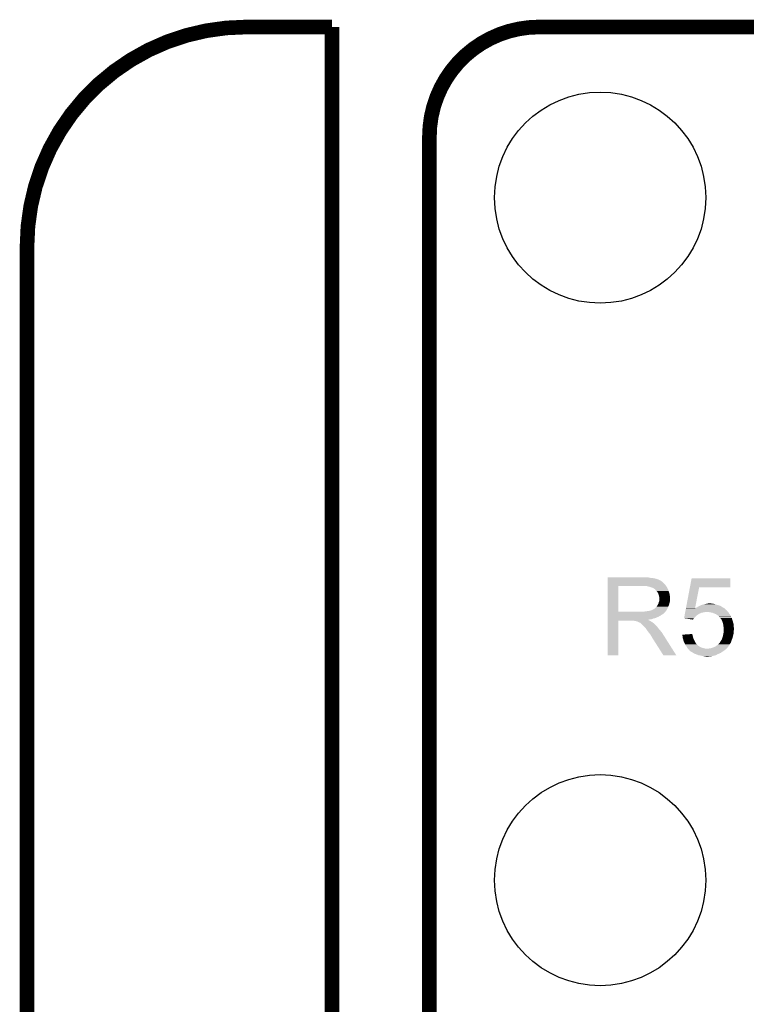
# Model space of a CAD drawing. Extents: x -1.3 to 24.2, y -3.9 to 39.2.
# Tile 23 of 34: x -1.3 to 6.2, y 28.9 to 39.2. Entities that reach past the tile are written whole.
import ezdxf

# ---------------------------------------------------------------- set-up
doc = ezdxf.new("R2010")
doc.units = 0
doc.layers.get('0').update_dxf_attribs({"linetype": 'CONTINUOUS'})
for name, color, linetype in [('PRESSURE_26_CLICK_V100_GKO', 5, 'CONTINUOUS'), ('PRESSURE_26_CLICK_V100_GTO', 14, 'CONTINUOUS'), ('PRESSURE_26_CLICK_V100_GTS', 12, 'CONTINUOUS')]:
    doc.layers.add(name, color=color, linetype=linetype)

# ---------------------------------------------------------------- blocks, each defined once
blk = doc.blocks.new('ROUND_6')
blk.add_circle((0, 0), 1.1)

msp = doc.modelspace()

# ---------------------------------------------------------------- linework, layer by layer
at = {"layer": 'PRESSURE_26_CLICK_V100_GKO', "const_width": 0.1524}
for points in [[(1.016, 39.116, 0.4142136), (-1.27, 36.83)], [(4.064, 39.116, 0.4142136), (2.921, 37.973)]]:
    msp.add_lwpolyline(points, format="xyb", dxfattribs=at)
for points in [[(1.016, 39.116), (1.905, 39.116)], [(1.905, 24.80056), (1.905, 39.116)], [(4.064, 39.116), (18.796, 39.116)], [(2.921, 25.4), (2.921, 37.973)], [(-1.27, -3.81), (-1.27, 36.83)]]:
    msp.add_lwpolyline(points, dxfattribs=at)
at = {"layer": 'PRESSURE_26_CLICK_V100_GTO'}
for points in [[(4.777762, 33.38068), (4.777764, 33.38322), (5.163822, 33.38068), (5.153662, 33.38322)], [(4.777762, 33.3756), (4.777762, 33.38068), (5.22478, 33.3756), (5.199382, 33.38068)], [(4.777762, 33.37306), (4.777762, 33.3756), (5.252722, 33.37306), (5.22478, 33.3756)], [(4.777762, 33.367978), (4.777762, 33.37306), (5.278122, 33.367978), (5.252722, 33.37306)], [(4.777762, 33.3629), (4.777762, 33.367978), (5.290822, 33.3629), (5.278122, 33.367978)], [(4.777762, 33.36034), (4.777762, 33.3629), (5.30352, 33.36034), (5.290822, 33.3629)], [(4.777762, 33.357816), (4.777762, 33.36034), (5.303538, 33.357816), (5.30352, 33.36034)], [(4.777762, 33.35528), (4.777762, 33.357816), (5.31114, 33.35528), (5.303538, 33.357816)], [(4.777762, 33.34258), (4.777762, 33.35528), (5.336538, 33.34258), (5.31114, 33.35528)], [(5.63375, 33.27654), (5.651514, 33.370496), (6.055336, 33.27654), (6.05536, 33.370496)], [(5.651514, 33.370496), (5.65152, 33.37052), (6.05536, 33.370496), (5.65152, 33.37052)], [(4.777752, 33.022562), (4.77776, 33.29176), (4.88696, 33.022562), (4.886962, 33.29176)], [(4.77776, 33.301938), (4.777762, 33.33242), (5.37972, 33.301938), (5.34924, 33.33242)], [(4.77776, 33.29178), (4.77776, 33.301938), (5.38607, 33.29178), (5.37972, 33.301938)], [(4.77776, 33.29176), (4.77776, 33.29178), (4.886962, 33.29176), (5.14096, 33.29178)], [(4.777762, 33.33242), (4.777762, 33.34258), (5.34924, 33.33242), (5.336538, 33.34258)], [(5.19938, 33.2867), (5.173982, 33.29178), (5.389246, 33.2867), (5.38607, 33.29178)], [(5.21632, 33.281618), (5.19938, 33.2867), (5.392422, 33.281618), (5.389246, 33.2867)], [(5.22478, 33.27908), (5.21632, 33.281618), (5.39496, 33.27908), (5.392422, 33.281618)], [(5.224794, 33.279076), (5.22478, 33.27908), (5.394962, 33.279076), (5.39496, 33.27908)], [(5.24256, 33.274), (5.224794, 33.279076), (5.3975, 33.274), (5.394962, 33.279076)], [(5.257802, 33.266378), (5.24256, 33.274), (5.40055, 33.266378), (5.3975, 33.274)], [(5.265414, 33.2613), (5.257802, 33.266378), (5.40258, 33.2613), (5.40055, 33.266378)], [(5.27304, 33.25621), (5.265414, 33.2613), (5.405126, 33.25621), (5.40258, 33.2613)], [(5.273046, 33.253674), (5.27304, 33.25621), (5.406394, 33.253674), (5.405126, 33.25621)], [(5.280662, 33.246058), (5.273046, 33.253674), (5.410202, 33.246058), (5.406394, 33.253674)], [(5.28828, 33.23844), (5.280662, 33.246058), (5.412378, 33.23844), (5.410202, 33.246058)], [(5.59341, 33.06318), (5.633746, 33.27652), (5.68811, 33.06318), (5.730236, 33.27652)], [(5.633746, 33.27652), (5.63375, 33.27654), (5.730236, 33.27652), (6.055336, 33.27654)], [(5.295054, 33.22828), (5.28828, 33.23844), (5.41528, 33.22828), (5.412378, 33.23844)], [(5.29844, 33.223198), (5.295054, 33.22828), (5.417186, 33.223198), (5.41528, 33.22828)], [(5.30606, 33.207958), (5.29844, 33.223198), (5.4229, 33.207958), (5.417186, 33.223198)], [(5.31114, 33.192718), (5.30606, 33.207958), (5.424594, 33.192718), (5.4229, 33.207958)], [(5.312664, 33.1851), (5.31114, 33.192718), (5.42544, 33.1851), (5.424594, 33.192718)], [(5.31368, 33.18002), (5.312664, 33.1851), (5.42595, 33.18002), (5.42544, 33.1851)], [(5.313678, 33.131758), (5.31622, 33.144458), (5.42544, 33.131758), (5.42544, 33.144458)], [(5.31622, 33.169858), (5.31368, 33.18002), (5.426966, 33.169858), (5.42595, 33.18002)], [(5.31622, 33.159702), (5.31622, 33.169858), (5.42798, 33.159702), (5.426966, 33.169858)], [(5.31622, 33.152076), (5.31622, 33.159702), (5.427978, 33.152076), (5.42798, 33.159702)], [(5.31622, 33.146996), (5.31622, 33.152076), (5.42544, 33.146996), (5.427978, 33.152076)], [(5.31622, 33.144458), (5.31622, 33.146996), (5.42544, 33.144458), (5.42544, 33.146996)], [(5.214618, 33.0327), (5.229858, 33.037778), (5.385814, 33.0327), (5.389876, 33.037778)], [(5.229858, 33.037778), (5.232396, 33.03778), (5.389876, 33.037778), (5.389878, 33.03778)], [(5.232396, 33.03778), (5.2324, 33.037782), (5.389878, 33.03778), (5.38988, 33.037782)], [(5.2324, 33.037782), (5.237478, 33.04032), (5.38988, 33.037782), (5.391148, 33.04032)], [(5.237478, 33.04032), (5.245096, 33.045398), (5.391148, 33.04032), (5.393688, 33.045398)], [(5.245096, 33.045398), (5.255258, 33.047938), (5.393688, 33.045398), (5.394958, 33.047938)], [(5.255258, 33.047938), (5.275578, 33.063178), (5.394958, 33.047938), (5.402578, 33.063178)], [(5.275578, 33.06318), (5.28574, 33.07588), (5.40258, 33.06318), (5.408222, 33.07588)], [(5.275578, 33.063178), (5.275578, 33.06318), (5.402578, 33.063178), (5.40258, 33.06318)], [(5.28574, 33.07588), (5.29336, 33.086038), (5.408222, 33.07588), (5.412738, 33.086038)], [(5.29336, 33.086038), (5.293362, 33.086042), (5.412738, 33.086038), (5.41274, 33.086042)], [(5.293362, 33.086042), (5.295898, 33.08858), (5.41274, 33.086042), (5.413586, 33.08858)], [(5.295898, 33.08858), (5.30606, 33.108898), (5.413586, 33.08858), (5.420358, 33.108898)], [(5.30606, 33.108902), (5.3086, 33.119058), (5.42036, 33.108902), (5.422898, 33.119058)], [(5.30606, 33.108898), (5.30606, 33.108902), (5.420358, 33.108898), (5.42036, 33.108902)], [(5.3086, 33.119058), (5.312662, 33.129218), (5.422898, 33.119058), (5.42544, 33.129218)], [(5.312662, 33.129218), (5.313678, 33.131758), (5.42544, 33.129218), (5.42544, 33.131758)], [(5.588126, 33.035234), (5.590528, 33.04794), (6.0198, 33.035234), (6.00456, 33.04794)], [(5.590528, 33.04794), (5.592458, 33.058154), (6.00456, 33.04794), (5.994344, 33.058154)], [(5.592458, 33.058154), (5.59341, 33.06318), (5.687118, 33.058154), (5.692144, 33.06318)], [(5.687118, 33.058154), (5.687608, 33.060638), (5.994344, 33.058154), (5.991858, 33.060638)], [(5.687608, 33.060638), (5.68811, 33.06318), (5.991858, 33.060638), (5.986778, 33.06318)], [(5.692144, 33.06318), (5.69976, 33.06572), (5.986778, 33.06318), (5.9817, 33.06572)], [(5.69976, 33.06572), (5.704838, 33.06826), (5.9817, 33.06572), (5.976622, 33.06826)], [(5.704838, 33.06826), (5.714998, 33.07334), (5.976622, 33.06826), (5.969002, 33.07334)], [(5.714998, 33.07334), (5.723886, 33.078418), (5.969002, 33.07334), (5.961382, 33.078418)], [(5.723886, 33.078418), (5.732782, 33.0835), (5.961382, 33.078418), (5.95122, 33.0835)], [(5.732782, 33.0835), (5.738494, 33.08604), (5.95122, 33.0835), (5.94614, 33.08604)], [(5.738494, 33.08604), (5.749922, 33.09112), (5.94614, 33.08604), (5.9309, 33.09112)], [(5.749922, 33.09112), (5.75564, 33.093662), (5.9309, 33.09112), (5.921578, 33.093662)], [(5.75564, 33.093662), (5.774254, 33.098738), (5.921578, 33.093662), (5.90296, 33.098738)], [(5.774254, 33.098738), (5.783578, 33.10128), (5.90296, 33.098738), (5.896608, 33.10128)], [(5.783578, 33.10128), (5.797536, 33.103818), (5.896608, 33.10128), (5.890262, 33.103818)], [(5.797536, 33.103818), (5.81152, 33.10636), (5.890262, 33.103818), (5.877562, 33.10636)], [(5.81152, 33.10636), (5.824222, 33.1089), (5.867402, 33.10636), (5.857242, 33.1089)], [(4.77775, 32.97682), (4.777752, 32.9819), (5.316218, 32.97682), (5.328916, 32.9819)], [(4.77775, 32.9692), (4.77775, 32.97682), (5.303522, 32.9692), (5.316218, 32.97682)], [(4.77775, 32.96412), (4.77775, 32.9692), (5.28828, 32.96412), (5.303522, 32.9692)], [(4.77775, 32.9565), (4.77775, 32.96412), (5.273038, 32.9565), (5.28828, 32.96412)], [(4.77775, 32.953958), (4.77775, 32.9565), (5.257798, 32.953958), (5.273038, 32.9565)], [(4.77775, 32.94634), (4.77775, 32.953958), (5.240016, 32.94634), (5.257798, 32.953958)], [(4.77775, 32.9438), (4.77775, 32.94634), (5.219702, 32.9438), (5.240016, 32.94634)], [(4.77775, 32.93872), (4.77775, 32.9438), (5.197058, 32.93872), (5.219702, 32.9438)], [(4.77775, 32.938718), (4.77775, 32.93872), (5.199384, 32.938718), (5.197058, 32.93872)], [(4.77775, 32.936178), (4.77775, 32.938718), (5.204462, 32.936178), (5.199384, 32.938718)], [(4.77775, 32.9311), (4.77775, 32.936178), (5.212082, 32.9311), (5.204462, 32.936178)], [(4.777752, 33.02254), (4.777752, 33.022562), (5.128258, 33.02254), (4.88696, 33.022562)], [(4.777752, 33.014916), (4.777752, 33.02254), (5.36956, 33.014916), (5.37718, 33.02254)], [(4.777752, 33.01238), (4.777752, 33.014916), (5.369536, 33.01238), (5.36956, 33.014916)], [(4.777752, 33.012364), (4.777752, 33.01238), (5.367014, 33.012364), (5.369536, 33.01238)], [(4.777752, 33.0073), (4.777752, 33.012364), (5.364474, 33.0073), (5.367014, 33.012364)], [(4.777752, 33.004758), (4.777752, 33.0073), (5.359402, 33.004758), (5.364474, 33.0073)], [(4.777752, 32.99968), (4.777752, 33.004758), (5.35432, 32.99968), (5.359402, 33.004758)], [(4.777752, 32.9946), (4.777752, 32.99968), (5.346698, 32.9946), (5.35432, 32.99968)], [(4.777752, 32.989518), (4.777752, 32.9946), (5.336542, 32.989518), (5.346698, 32.9946)], [(4.777752, 32.9819), (4.777752, 32.989518), (5.328916, 32.9819), (5.336542, 32.989518)], [(5.128258, 33.02254), (5.140958, 33.02508), (5.37718, 33.02254), (5.37972, 33.02508)], [(5.158738, 33.02508), (5.17652, 33.02762), (5.37972, 33.02508), (5.38175, 33.02762)], [(5.17652, 33.02762), (5.19684, 33.03016), (5.38175, 33.02762), (5.383782, 33.03016)], [(5.19684, 33.03016), (5.214618, 33.0327), (5.383782, 33.03016), (5.385814, 33.0327)], [(5.572764, 32.953984), (5.578522, 32.984438), (5.674384, 32.953984), (5.704838, 32.984438)], [(5.572958, 32.953958), (5.572764, 32.953984), (5.674358, 32.953958), (5.674384, 32.953984)], [(5.666724, 32.941262), (5.572958, 32.953958), (5.666724, 32.941262), (5.674358, 32.953958)], [(5.578522, 32.984438), (5.580442, 32.994598), (5.704838, 32.984438), (5.720078, 32.994598)], [(5.580442, 32.994598), (5.580922, 32.997134), (5.720078, 32.994598), (5.725144, 32.997134)], [(5.580922, 32.997134), (5.5814, 32.999662), (5.725144, 32.997134), (5.72516, 32.999662)], [(5.5814, 32.999662), (5.582364, 33.00476), (5.72516, 32.999662), (5.740398, 33.00476)], [(5.582364, 33.00476), (5.583804, 33.012378), (5.740398, 33.00476), (5.755638, 33.012378)], [(5.583804, 33.012378), (5.584284, 33.01492), (5.755638, 33.012378), (5.77088, 33.01492)], [(5.584284, 33.01492), (5.585244, 33.02), (5.77088, 33.01492), (5.796278, 33.02)], [(5.585244, 33.02), (5.585726, 33.022542), (6.032502, 33.02), (6.029962, 33.022542)], [(5.585726, 33.022542), (5.586684, 33.027614), (6.029962, 33.022542), (6.02742, 33.027614)], [(5.586684, 33.027614), (5.587166, 33.030158), (6.02742, 33.027614), (6.022344, 33.030158)], [(5.587166, 33.030158), (5.587644, 33.032694), (6.022344, 33.030158), (6.019806, 33.032694)], [(5.587644, 33.032694), (5.588126, 33.035234), (6.019806, 33.032694), (6.0198, 33.035234)], [(5.854718, 33.014916), (5.829298, 33.02), (6.037582, 33.014916), (6.032502, 33.02)], [(5.867398, 33.01238), (5.854718, 33.014916), (6.038852, 33.01238), (6.037582, 33.014916)], [(5.887716, 33.004762), (5.867398, 33.01238), (6.042662, 33.004762), (6.038852, 33.01238)], [(5.88772, 33.00476), (5.887716, 33.004762), (6.042664, 33.00476), (6.042662, 33.004762)], [(5.905502, 32.99714), (5.88772, 33.00476), (6.048378, 32.99714), (6.042664, 33.00476)], [(5.92074, 32.98698), (5.905502, 32.99714), (6.055996, 32.98698), (6.048378, 32.99714)], [(5.924126, 32.98444), (5.92074, 32.98698), (6.0579, 32.98444), (6.055996, 32.98698)], [(5.930898, 32.97936), (5.924126, 32.98444), (6.059594, 32.97936), (6.0579, 32.98444)], [(5.938514, 32.971746), (5.930898, 32.97936), (6.062132, 32.971746), (6.059594, 32.97936)], [(5.93852, 32.969204), (5.938514, 32.971746), (6.06298, 32.969204), (6.062132, 32.971746)], [(5.938526, 32.969198), (5.93852, 32.969204), (6.06298, 32.969198), (6.06298, 32.969204)], [(5.951218, 32.956502), (5.938526, 32.969198), (6.070602, 32.956502), (6.06298, 32.969198)], [(5.956298, 32.951418), (5.951218, 32.956502), (6.072054, 32.951418), (6.070602, 32.956502)], [(5.963356, 32.93872), (5.956298, 32.951418), (6.07568, 32.93872), (6.072054, 32.951418)], [(5.969, 32.928562), (5.963356, 32.93872), (6.079066, 32.928562), (6.07568, 32.93872)], [(4.77774, 32.570444), (4.77775, 32.931076), (4.886936, 32.570444), (4.88696, 32.931076)], [(4.77775, 32.931076), (4.77775, 32.9311), (4.88696, 32.931076), (5.024118, 32.9311)], [(5.036818, 32.92856), (5.024118, 32.9311), (5.21716, 32.92856), (5.212082, 32.9311)], [(5.059676, 32.926022), (5.054596, 32.92856), (5.222236, 32.926022), (5.21716, 32.92856)], [(5.069838, 32.92602), (5.059676, 32.926022), (5.222238, 32.92602), (5.222236, 32.926022)], [(5.087622, 32.920942), (5.069838, 32.92602), (5.230364, 32.920942), (5.222238, 32.92602)], [(5.095236, 32.915862), (5.087622, 32.920942), (5.238492, 32.915862), (5.230364, 32.920942)], [(5.102862, 32.91332), (5.095236, 32.915862), (5.242558, 32.91332), (5.238492, 32.915862)], [(5.110474, 32.908244), (5.102862, 32.91332), (5.249326, 32.908244), (5.242558, 32.91332)], [(5.115556, 32.90824), (5.110474, 32.908244), (5.249332, 32.90824), (5.249326, 32.908244)], [(5.1181, 32.905702), (5.115556, 32.90824), (5.252716, 32.905702), (5.249332, 32.90824)], [(5.128258, 32.89808), (5.1181, 32.905702), (5.262878, 32.89808), (5.252716, 32.905702)], [(5.12826, 32.898078), (5.128258, 32.89808), (5.26288, 32.898078), (5.262878, 32.89808)], [(5.156198, 32.87014), (5.12826, 32.898078), (5.29082, 32.87014), (5.26288, 32.898078)], [(5.168898, 32.857438), (5.156198, 32.87014), (5.299894, 32.857438), (5.29082, 32.87014)], [(5.171438, 32.852364), (5.168898, 32.857438), (5.303518, 32.852364), (5.299894, 32.857438)], [(5.171442, 32.85236), (5.171438, 32.852364), (5.30352, 32.85236), (5.303518, 32.852364)], [(5.173978, 32.849822), (5.171442, 32.85236), (5.305696, 32.849822), (5.30352, 32.85236)], [(5.18414, 32.83458), (5.173978, 32.849822), (5.31876, 32.83458), (5.305696, 32.849822)], [(5.19684, 32.816798), (5.18414, 32.83458), (5.33432, 32.816798), (5.31876, 32.83458)], [(5.970906, 32.92348), (5.969, 32.928562), (6.08076, 32.92348), (6.079066, 32.928562)], [(5.976618, 32.908242), (5.970906, 32.92348), (6.085114, 32.908242), (6.08076, 32.92348)], [(5.977184, 32.9057), (5.976618, 32.908242), (6.08584, 32.9057), (6.085114, 32.908242)], [(5.9817, 32.885378), (5.977184, 32.9057), (6.09092, 32.885378), (6.08584, 32.9057)], [(5.98424, 32.865062), (5.9817, 32.885378), (6.09092, 32.865062), (6.09092, 32.885378)], [(5.984242, 32.86506), (5.98424, 32.865062), (6.09092, 32.86506), (6.09092, 32.865062)], [(5.986778, 32.857442), (5.984242, 32.86506), (6.091874, 32.857442), (6.09092, 32.86506)], [(5.98678, 32.844738), (5.986778, 32.857442), (6.09346, 32.844738), (6.091874, 32.857442)], [(5.98678, 32.834578), (5.98678, 32.844738), (6.093458, 32.834578), (6.09346, 32.844738)], [(5.98678, 32.826956), (5.98678, 32.834578), (6.09092, 32.826956), (6.093458, 32.834578)], [(5.199016, 32.81426), (5.19684, 32.816798), (5.33654, 32.81426), (5.33432, 32.816798)], [(5.21208, 32.79902), (5.199016, 32.81426), (5.3467, 32.79902), (5.33654, 32.81426)], [(5.217524, 32.7914), (5.21208, 32.79902), (5.35178, 32.7914), (5.3467, 32.79902)], [(5.22478, 32.781242), (5.217524, 32.7914), (5.3582, 32.781242), (5.35178, 32.7914)], [(5.23494, 32.76346), (5.22478, 32.781242), (5.369438, 32.76346), (5.3582, 32.781242)], [(5.24256, 32.750758), (5.23494, 32.76346), (5.377466, 32.750758), (5.369438, 32.76346)], [(5.245098, 32.745684), (5.24256, 32.750758), (5.380672, 32.745684), (5.377466, 32.750758)], [(5.250174, 32.740606), (5.245098, 32.745684), (5.383882, 32.740606), (5.380672, 32.745684)], [(5.25018, 32.738062), (5.250174, 32.740606), (5.38549, 32.738062), (5.383882, 32.740606)], [(5.356858, 32.57043), (5.25018, 32.738062), (5.49143, 32.57043), (5.38549, 32.738062)], [(5.555, 32.783778), (5.65912, 32.791374), (5.659122, 32.783778), (5.65912, 32.791374)], [(5.555002, 32.783776), (5.555, 32.783778), (5.659122, 32.783776), (5.659122, 32.783778)], [(5.555632, 32.778698), (5.555002, 32.783776), (5.66166, 32.778698), (5.659122, 32.783776)], [(5.557206, 32.766), (5.555632, 32.778698), (5.6642, 32.766), (5.66166, 32.778698)], [(5.55752, 32.76346), (5.557206, 32.766), (5.664926, 32.76346), (5.6642, 32.766)], [(5.559698, 32.748218), (5.55752, 32.76346), (5.66928, 32.748218), (5.664926, 32.76346)], [(5.56006, 32.745682), (5.559698, 32.748218), (5.670368, 32.745682), (5.66928, 32.748218)], [(5.56475, 32.73044), (5.56006, 32.745682), (5.6769, 32.73044), (5.670368, 32.745682)], [(5.570218, 32.712662), (5.56475, 32.73044), (5.68579, 32.712662), (5.6769, 32.73044)], [(5.955452, 32.717742), (5.96392, 32.730438), (6.06552, 32.717742), (6.070402, 32.730438)], [(5.96392, 32.730438), (5.97154, 32.750758), (6.070402, 32.730438), (6.078218, 32.750758)], [(5.97154, 32.750758), (5.97916, 32.77616), (6.078218, 32.750758), (6.084568, 32.77616)], [(5.97916, 32.77616), (5.980082, 32.78124), (6.084568, 32.77616), (6.08584, 32.78124)], [(5.980082, 32.78124), (5.98424, 32.8041), (6.08584, 32.78124), (6.090412, 32.8041)], [(5.98424, 32.8041), (5.984662, 32.806638), (6.090412, 32.8041), (6.09092, 32.806638)], [(5.984662, 32.806638), (5.98678, 32.819342), (6.09092, 32.806638), (6.09092, 32.819342)], [(5.98678, 32.819342), (5.98678, 32.826956), (6.09092, 32.819342), (6.09092, 32.826956)], [(5.571374, 32.710122), (5.570218, 32.712662), (5.68706, 32.710122), (5.68579, 32.712662)], [(5.579456, 32.692342), (5.571374, 32.710122), (5.697222, 32.692342), (5.68706, 32.710122)], [(5.58292, 32.684722), (5.579456, 32.692342), (5.704842, 32.684722), (5.697222, 32.692342)], [(5.590538, 32.672022), (5.58292, 32.684722), (5.71754, 32.672022), (5.704842, 32.684722)], [(5.592444, 32.66948), (5.590538, 32.672022), (5.72008, 32.66948), (5.71754, 32.672022)], [(5.596254, 32.6644), (5.592444, 32.66948), (5.727698, 32.6644), (5.72008, 32.66948)], [(5.598158, 32.661858), (5.596254, 32.6644), (5.731936, 32.661858), (5.727698, 32.6644)], [(5.6007, 32.65678), (5.598158, 32.661858), (5.7404, 32.65678), (5.731936, 32.661858)], [(5.60324, 32.651702), (5.6007, 32.65678), (5.750556, 32.651702), (5.7404, 32.65678)], [(5.605148, 32.649158), (5.60324, 32.651702), (5.755642, 32.649158), (5.750556, 32.651702)], [(5.608956, 32.64408), (5.605148, 32.649158), (5.77342, 32.64408), (5.755642, 32.649158)], [(5.61086, 32.64154), (5.608956, 32.64408), (5.783582, 32.64154), (5.77342, 32.64408)], [(5.612554, 32.639), (5.61086, 32.64154), (5.793742, 32.639), (5.783582, 32.64154)], [(5.615938, 32.633922), (5.612554, 32.639), (6.009638, 32.633922), (6.014716, 32.639)], [(5.619752, 32.63138), (5.615938, 32.633922), (6.007098, 32.63138), (6.009638, 32.633922)], [(5.62356, 32.62884), (5.619752, 32.63138), (6.003712, 32.62884), (6.007098, 32.63138)], [(5.628634, 32.623766), (5.62356, 32.62884), (5.996946, 32.623766), (6.003712, 32.62884)], [(5.826762, 32.639), (5.857242, 32.644082), (6.014716, 32.639), (6.019798, 32.644082)], [(5.857242, 32.644082), (5.870788, 32.649162), (6.019798, 32.644082), (6.024878, 32.649162)], [(5.870788, 32.649162), (5.884286, 32.654224), (6.024878, 32.649162), (6.027414, 32.654224)], [(5.884286, 32.654224), (5.88433, 32.65424), (6.027414, 32.654224), (6.02995, 32.65424)], [(5.88433, 32.65424), (5.897882, 32.659322), (6.02995, 32.65424), (6.03334, 32.659322)], [(5.897882, 32.659322), (5.911424, 32.66948), (6.03334, 32.659322), (6.04012, 32.66948)], [(5.911424, 32.66948), (5.92836, 32.682182), (6.04012, 32.66948), (6.047378, 32.682182)], [(5.92836, 32.682182), (5.933438, 32.687262), (6.047378, 32.682182), (6.050282, 32.687262)], [(5.933438, 32.687262), (5.93852, 32.692344), (6.050282, 32.687262), (6.05367, 32.692344)], [(5.93852, 32.692344), (5.938526, 32.694886), (6.05367, 32.692344), (6.055364, 32.694886)], [(5.938526, 32.694886), (5.946136, 32.702496), (6.055364, 32.694886), (6.060438, 32.702496)], [(5.946136, 32.702496), (5.946142, 32.702502), (6.060438, 32.702496), (6.06044, 32.702502)], [(5.946142, 32.702502), (5.953758, 32.7152), (6.06044, 32.702502), (6.064672, 32.7152)], [(5.953758, 32.7152), (5.955452, 32.717742), (6.064672, 32.7152), (6.06552, 32.717742)], [(4.886936, 32.57042), (4.77774, 32.570444), (4.886936, 32.57042), (4.886936, 32.570444)], [(5.491436, 32.57042), (5.49143, 32.57043), (5.491436, 32.57042), (5.356858, 32.57043)], [(5.628636, 32.62376), (5.628634, 32.623766), (5.99694, 32.62376), (5.996946, 32.623766)], [(5.62864, 32.618704), (5.628636, 32.62376), (5.99062, 32.618704), (5.99694, 32.62376)], [(5.631176, 32.61868), (5.62864, 32.618704), (5.99059, 32.61868), (5.99062, 32.618704)], [(5.63372, 32.61614), (5.631176, 32.61868), (5.987414, 32.61614), (5.99059, 32.61868)], [(5.6369, 32.613598), (5.63372, 32.61614), (5.984238, 32.613598), (5.987414, 32.61614)], [(5.646422, 32.60598), (5.6369, 32.613598), (5.97154, 32.60598), (5.984238, 32.613598)], [(5.661658, 32.59836), (5.646422, 32.60598), (5.962012, 32.59836), (5.97154, 32.60598)], [(5.66547, 32.59582), (5.661658, 32.59836), (5.958838, 32.59582), (5.962012, 32.59836)], [(5.676896, 32.588202), (5.66547, 32.59582), (5.941062, 32.588202), (5.958838, 32.59582)], [(5.69214, 32.58312), (5.676896, 32.588202), (5.929204, 32.58312), (5.941062, 32.588202)], [(5.698238, 32.58058), (5.69214, 32.58312), (5.923278, 32.58058), (5.929204, 32.58312)], [(5.722618, 32.570422), (5.698238, 32.58058), (5.905502, 32.570422), (5.923278, 32.58058)], [(5.72264, 32.570418), (5.722618, 32.570422), (5.905496, 32.570418), (5.905502, 32.570422)], [(5.750558, 32.56534), (5.72264, 32.570418), (5.88518, 32.56534), (5.905496, 32.570418)], [(5.763256, 32.560262), (5.750558, 32.56534), (5.862326, 32.560262), (5.88518, 32.56534)], [(5.775958, 32.56026), (5.763256, 32.560262), (5.862318, 32.56026), (5.862326, 32.560262)], [(5.786118, 32.55772), (5.775958, 32.56026), (5.83946, 32.55772), (5.862318, 32.56026)], [(5.803898, 32.555182), (5.796276, 32.55772), (5.81408, 32.555182), (5.83946, 32.55772)], [(5.814062, 32.55518), (5.803898, 32.555182), (5.814062, 32.55518), (5.81408, 32.555182)]]:
    msp.add_solid(points, dxfattribs=at)

# ---------------------------------------------------------------- block references
at = {"layer": 'PRESSURE_26_CLICK_V100_GTS'}
for p in [(4.699, 37.338), (4.699, 30.226)]:
    msp.add_blockref('ROUND_6', p, dxfattribs=at)

doc.saveas('drawing.dxf')
